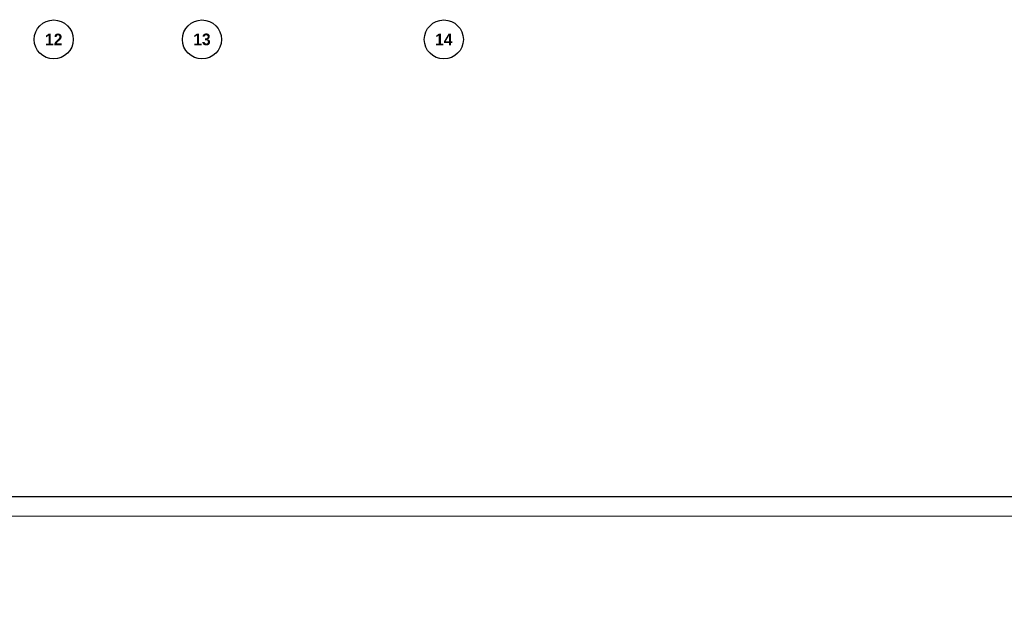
# Model space of a CAD drawing. Header units: millimetres. Extents: x 369815 to 1481759, y -423071 to -27917.
# Tile 246 of 256: x 1083834 to 1109072, y -108933 to -93663. Entities that reach past the tile are written whole.
import ezdxf

# ---------------------------------------------------------------- set-up
doc = ezdxf.new("R2010")
doc.units = ezdxf.units.MM
doc.linetypes.add('______5', pattern=[1100, 800, -100, 100, -100])
for name, color, linetype, lineweight in [('Оси', 40, '______5', 18), ('РАЗМЕРЫ', 1, 'Continuous', 9), ('Текст', 7, 'Continuous', 25), ('ТОНКИЕ', 7, 'Continuous', 9)]:
    doc.layers.add(name, color=color, linetype=linetype, lineweight=lineweight)
doc.layers.add('ТОЛСТЫЕ_ОСНОВНЫЕ', color=6, linetype='Continuous')
doc.styles.add('Century Gothic', font='GOTHIC.TTF')
doc.styles.add('ГОСТ', font='GOST_Common.ttf')

# ---------------------------------------------------------------- blocks, each defined once
blk = doc.blocks.new('A$Cd09756da')
at = {"layer": 'Текст', "color": 7, "attachment_point": 1, "style": 'ГОСТ'}
for s, width, heights, insert, char_height in [('\\pi594.35517;{\\fTimes New Roman|b0|i0|c204|p18;\\C256;Строительство жилого комплекса со  встроенными помещениями \\P\\pi1441.86779;общественного-делового, коммерческого назначения и \\P\\pi41.3631;поликлиническим учреждением по адресу: г. Чита, ул. 1-я Коллективная}', 11543.07, [0], (-11741, 4333), 250), ('\\pi389.01406;{\\fTimes New Roman|b0|i0|c204|p18;\\C256;«Жилой дом со встроенными помещениями \\P\\pi641.91601;общественно-делового и коммерческого \\P\\pi302.06381;назначения на первом этаже здания», поз. 3.1\\P}', 7000, [1500], (-12014, 2803), 225)]:
    blk.add_mtext_dynamic_manual_height_columns(s, width=width, gutter_width=12.5, heights=heights, dxfattribs=dict(at, insert=insert, char_height=char_height))
blk = doc.blocks.new('*U2034')
at = {"layer": 'ТОЛСТЫЕ_ОСНОВНЫЕ', "color": 6}
blk.add_lwpolyline([(20, 5), (886, 5), (886, 415), (20, 415)], close=True, dxfattribs=at)
at = {"layer": 'ТОНКИЕ'}
blk.add_lwpolyline([(0, 0), (891, 0), (891, 420), (0, 420)], close=True, dxfattribs=at)
blk = doc.blocks.new('NSY101')
at = {"color": 0, "linetype": 'ByBlock', "lineweight": -2}
blk.add_circle((0, 0), 50, dxfattribs=at)
blk = doc.blocks.new('СЛОЖНЫЙ_ОБЪЕКТ_39')
at = {"layer": 'Оси', "color": 16, "linetype": 'Continuous', "lineweight": 25, "transparency": 33554687, "xscale": 9.999999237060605, "yscale": 9.999999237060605, "zscale": 9.999999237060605}
blk.add_blockref('NSY101', (41513, -43009), dxfattribs=at)
at = {"layer": 'Оси', "color": 16, "linetype": 'Continuous', "lineweight": 25, "transparency": 33554687, "insert": (41513, -43009), "char_height": 300, "width": 620, "attachment_point": 5, "style": 'Century Gothic'}
blk.add_mtext('\\A1;{\\fCentury Gothic|i0|b1;\\H300.000000;\\W1.000000;\\C16;12}\\P', dxfattribs=at)
blk = doc.blocks.new('СЛОЖНЫЙ_ОБЪЕКТ_40')
at = {"layer": 'Оси', "color": 16, "linetype": 'Continuous', "lineweight": 25, "transparency": 33554687, "xscale": 9.999999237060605, "yscale": 9.999999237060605, "zscale": 9.999999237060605}
blk.add_blockref('NSY101', (45313, -43009), dxfattribs=at)
at = {"layer": 'Оси', "color": 16, "linetype": 'Continuous', "lineweight": 25, "transparency": 33554687, "insert": (45313, -43009), "char_height": 300, "width": 620, "attachment_point": 5, "style": 'Century Gothic'}
blk.add_mtext('\\A1;{\\fCentury Gothic|i0|b1;\\H300.000000;\\W1.000000;\\C16;13}\\P', dxfattribs=at)
blk = doc.blocks.new('СЛОЖНЫЙ_ОБЪЕКТ_41')
at = {"layer": 'Оси', "color": 16, "linetype": 'Continuous', "lineweight": 25, "transparency": 33554687, "xscale": 9.999999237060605, "yscale": 9.999999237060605, "zscale": 9.999999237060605}
blk.add_blockref('NSY101', (51513, -43009), dxfattribs=at)
at = {"layer": 'Оси', "color": 16, "linetype": 'Continuous', "lineweight": 25, "transparency": 33554687, "insert": (51513, -43009), "char_height": 300, "width": 620, "attachment_point": 5, "style": 'Century Gothic'}
blk.add_mtext('\\A1;{\\fCentury Gothic|i0|b1;\\H300.000000;\\W1.000000;\\C16;14}\\P', dxfattribs=at)
blk = doc.blocks.new('оси блок 2')
at = {"layer": 'Оси', "color": 16, "linetype": 'Continuous', "lineweight": 25, "transparency": 33554687}
for name in ['СЛОЖНЫЙ_ОБЪЕКТ_39', 'СЛОЖНЫЙ_ОБЪЕКТ_40', 'СЛОЖНЫЙ_ОБЪЕКТ_41']:
    blk.add_blockref(name, (-90418.2, -305420.5), dxfattribs=at)

msp = doc.modelspace()

# ---------------------------------------------------------------- block references
at = {"xscale": 100, "yscale": 100, "zscale": 100}
msp.add_blockref('*U2034', (1040078.9, -106388.2), dxfattribs=at)
at = {"lineweight": 50, "ltscale": 100}
msp.add_blockref('A$Cd09756da', (1012487.1, -107722.7), dxfattribs=at)
at = {"layer": 'РАЗМЕРЫ'}
msp.add_blockref('оси блок 2', (1133610.6, 254259.1, -360), dxfattribs=at)

# ---------------------------------------------------------------- texts
at = {"insert": (993474.5, -89132.9), "char_height": 300, "width": 18500, "attachment_point": 1, "style": 'ГОСТ'}
msp.add_mtext('\\pi-900,l900,t900;{\\C7;1.^IАрмирование монолитной плиты  состоит из основного армирования ∅10 А500С с шагом  200х200мм  в нижней зоне, основного армирования ∅10 А500С с шагом  200х200мм  в  верхней зоне и дополнительного армирования, указанного на схемах армирования.\\P2.^IАрмирование плиты предусмотрено отдельными  стержнями заводской длины по осям Х и Y. При недостатке заводской длины стержней для армирования плиты, стыки стержней осуществлять внахлестку без  сварки. Стыки арматуры внахлестку должны располагаться вразбежку (через шаг). См. деталь стыковки арматуры.\\P3.^IВерхнюю и нижнюю арматуру вязать вязальной проволокой через пересечение.  Стержни основной и дополнительной арматуры укладывать в соответствии с сечениями .\\P4.^IПо периметру плиты и у отверстий  у концов основной арматуры устанавливать П-образные элементы Ск1.\\P5.^IПозиции со знаком "*" укладываются с шагом 100 мм\\P6.^I Для фиксации в проектном положении стержней верхней сетки устанавливать фиксаторы Ф1 с шагом 600х600мм.\\P7.^IДиаметр оправки стержня при d<20мм - 5d, при d≥20мм - 8d\\P8.^IКаркасы поперечного армирования устанавливаются до начала устройство верхней сетки армирования.\\P9.^IВ местах расположения отверстий осуществить прерывания основной и дополнительной сеток арматуры. Отверстия обрамляются двумя стержнями арматуры d 16. см. узел обрамления отверстий.\\P10.^IОбрамление отверстий выполнить в соотвии с узлом, расход стали на обрамление учтен на листе 3.\\P11.^IПроемы размерами до 300х300 допускается выполнять по месту методом алмазного бурения.}', dxfattribs=at)
at = {"layer": 'Текст', "color": 7, "insert": (1000559.8, -106176.5), "char_height": 250, "attachment_point": 1, "style": 'ГОСТ'}
msp.add_mtext_dynamic_manual_height_columns('\\pi3500;\\P\\pi885.03788;Плита перекрытия на отм. +18,900                \\P\\pi1396.59091;(верхнее армирование по Х)', width=7000, gutter_width=12.5, heights=[1500], dxfattribs=at)

doc.saveas('drawing.dxf')
